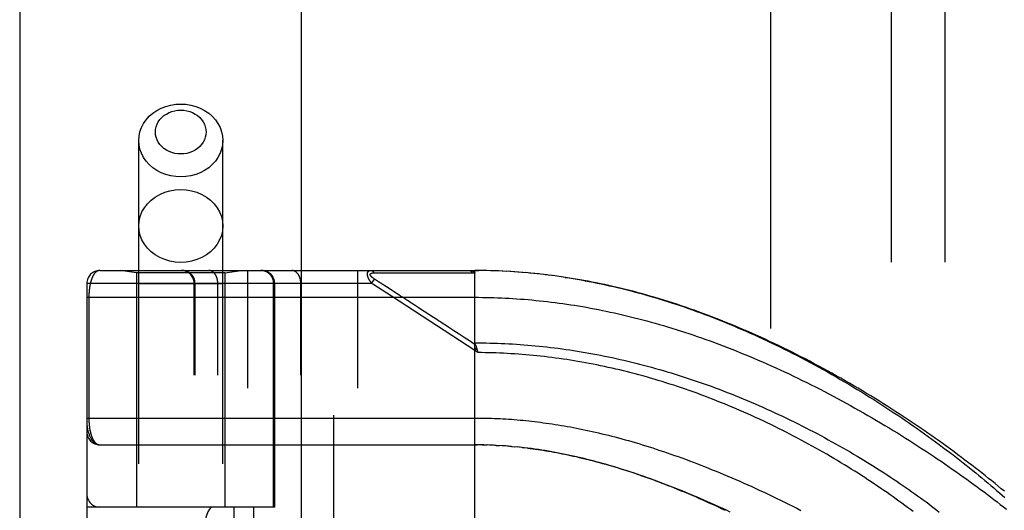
# Model space of a CAD drawing. Header units: inches. Extents: x 0 to 221, y 0 to 143.
# Tile 133 of 256: x 37.2 to 39.49, y 80.61 to 81.76. Entities that reach past the tile are written whole.
import ezdxf

# ---------------------------------------------------------------- set-up
doc = ezdxf.new("R2010")
doc.units = ezdxf.units.IN
doc.header["$LTSCALE"] = 12.142857
doc.header["$MEASUREMENT"] = 0
doc.linetypes.add('HIDDEN', pattern=[0.2, 0.1, -0.1])
doc.layers.get('0').update_dxf_attribs({"linetype": 'CONTINUOUS'})
for name, color, linetype in [('DEFAULT_2', 8, 'HIDDEN'), ('LEFTHAND_DOOR_ASSEMBLY', 7, 'CONTINUOUS'), ('SUBPANEL', 7, 'CONTINUOUS')]:
    doc.layers.add(name, color=color, linetype=linetype)

msp = doc.modelspace()

# ---------------------------------------------------------------- linework, layer by layer
at = {"color": 3, "linetype": 'Continuous'}
msp.add_line((37.1972, 110.0793), (37.1972, 33.5496), dxfattribs=at)
at = {"layer": 'DEFAULT_2', "color": 8, "linetype": 'HIDDEN'}
msp.add_line((38.9472, 34.8936), (38.9472, 103.9976), dxfattribs=at)
at = {"layer": 'LEFTHAND_DOOR_ASSEMBLY', "color": 3, "linetype": 'Continuous'}
msp.add_line((37.853, 105.1206), (37.853, 33.7706), dxfattribs=at)
at = {"layer": 'LEFTHAND_DOOR_ASSEMBLY', "color": 8, "linetype": 'HIDDEN'}
for p, q in [((37.928, 105.1206), (37.928, 33.7706)), ((37.4745, 78.2926), (37.4745, 81.475)), ((37.6705, 78.2926), (37.6705, 81.475)), ((37.3837, 81.1718), (38.2575, 81.1718)), ((37.4695, 81.1666), (37.432, 81.1718)), ((37.4695, 81.1666), (37.4695, 80.6206)), ((37.6755, 81.1666), (37.4695, 81.1666)), ((37.6755, 81.1666), (37.713, 81.1718)), ((37.6755, 81.1666), (37.6755, 80.6206)), ((37.7287, 78.4693), (37.7287, 81.1718)), ((37.9852, 78.4693), (37.9852, 81.1718)), ((38.0226, 81.1664), (38.0273, 81.1664)), ((38.0273, 81.1664), (38.0332, 81.1663)), ((38.0332, 81.1663), (38.0651, 81.1663)), ((38.0651, 81.1663), (38.0703, 81.1663)), ((38.0703, 81.1663), (38.104, 81.1662)), ((38.104, 81.1662), (38.1091, 81.1662)), ((38.1091, 81.1662), (38.1145, 81.1662)), ((38.2575, 80.5071), (38.2575, 81.1718)), ((38.2667, 81.1718), (38.2575, 81.1718)), ((38.2575, 81.1718), (38.2666, 81.1718)), ((38.276, 81.1717), (38.2666, 81.1718)), ((38.2854, 81.1716), (38.2756, 81.1717)), ((38.2947, 81.1713), (38.2847, 81.1716)), ((38.304, 81.1711), (38.2938, 81.1714)), ((38.3134, 81.1707), (38.3029, 81.1711)), ((38.3227, 81.1703), (38.312, 81.1708)), ((38.3321, 81.1698), (38.3211, 81.1704)), ((38.3414, 81.1693), (38.3302, 81.1699)), ((38.3508, 81.1687), (38.3393, 81.1694)), ((38.3601, 81.168), (38.3485, 81.1688)), ((38.3695, 81.1673), (38.3576, 81.1682)), ((38.3789, 81.1665), (38.3667, 81.1675)), ((38.3883, 81.1657), (38.3759, 81.1668)), ((38.3977, 81.1647), (38.385, 81.166)), ((38.4071, 81.1638), (38.3942, 81.1651)), ((38.4165, 81.1627), (38.4034, 81.1641)), ((38.426, 81.1616), (38.4126, 81.1631)), ((38.4354, 81.1604), (38.4218, 81.1621)), ((38.4449, 81.1592), (38.431, 81.161)), ((38.4544, 81.1579), (38.4402, 81.1598)), ((38.4639, 81.1565), (38.4494, 81.1585)), ((37.3537, 81.1418), (37.3537, 78.4993)), ((38.0172, 81.1418), (37.3537, 81.1418)), ((37.6705, 81.1406), (37.4745, 81.1406)), ((37.6037, 78.4993), (37.6037, 81.1418)), ((37.6057, 78.4993), (37.6057, 81.1418)), ((37.6587, 78.4993), (37.6587, 81.1418)), ((37.7889, 80.6206), (37.7889, 81.1418)), ((37.7912, 81.1418), (37.7912, 80.6206)), ((37.8523, 78.4993), (37.8523, 81.1418)), ((38.0172, 81.1418), (38.0238, 81.1519)), ((38.0203, 81.1398), (38.0172, 81.1418)), ((38.0634, 81.1117), (38.0203, 81.1398)), ((38.031, 81.1472), (38.0238, 81.1519)), ((38.0335, 81.1456), (38.031, 81.1472)), ((38.0358, 81.144), (38.0335, 81.1456)), ((38.0382, 81.1425), (38.0358, 81.144)), ((38.0481, 81.1361), (38.0434, 81.1391)), ((38.0516, 81.1337), (38.0481, 81.1361)), ((38.0768, 81.1173), (38.0516, 81.1337)), ((38.2575, 80.9851), (38.0634, 81.1117)), ((38.0807, 81.1148), (38.0768, 81.1173)), ((37.3537, 81.1093), (38.2575, 81.1093)), ((37.3583, 81.1093), (37.3583, 80.8273)), ((38.2616, 80.9914), (38.2575, 80.9851)), ((38.2644, 80.9805), (38.2575, 80.9851)), ((38.2627, 80.9873), (38.2631, 80.9861)), ((38.2631, 80.9861), (38.2634, 80.9849)), ((38.2634, 80.9849), (38.2637, 80.9837)), ((37.3837, 80.7656), (38.2632, 80.7656)), ((38.2646, 80.7656), (38.2575, 80.7656)), ((38.2717, 80.7655), (38.2632, 80.7656)), ((38.2789, 80.7654), (38.269, 80.7655)), ((38.2747, 80.7654), (38.2805, 80.7653)), ((38.2789, 80.7654), (38.2863, 80.7652)), ((38.2933, 80.7649), (38.2861, 80.7652)), ((38.3005, 80.7646), (38.292, 80.765)), ((38.3076, 80.7643), (38.2978, 80.7648)), ((38.3036, 80.7645), (38.3094, 80.7642)), ((38.3076, 80.7643), (38.3152, 80.7639)), ((38.3217, 80.7635), (38.3147, 80.7639)), ((38.3287, 80.763), (38.3211, 80.7635)), ((38.3358, 80.7625), (38.3269, 80.7631)), ((38.3429, 80.7619), (38.3327, 80.7627)), ((38.3386, 80.7622), (38.3445, 80.7617)), ((38.3429, 80.7619), (38.3504, 80.7612)), ((38.3577, 80.7605), (38.3502, 80.7612)), ((38.3655, 80.7596), (38.3563, 80.7606)), ((38.3682, 80.7594), (38.3742, 80.7587)), ((37.7912, 80.6206), (37.3537, 80.6206)), ((37.3837, 79.0206), (37.3837, 80.6206)), ((37.6962, 80.6206), (37.6962, 79.0206)), ((37.7421, 80.6206), (37.7421, 79.0206))]:
    msp.add_line(p, q, dxfattribs=at)
for points in [[(37.4745, 81.475), (37.4752, 81.4852), (37.4773, 81.4953), (37.4808, 81.505), (37.4857, 81.5144), (37.4918, 81.5232), (37.4991, 81.5312), (37.5075, 81.5385), (37.5168, 81.5448), (37.5269, 81.5501), (37.5377, 81.5543), (37.549, 81.5574), (37.5607, 81.5592), (37.5725, 81.5598)], [(37.5725, 81.5598), (37.5843, 81.5592), (37.5959, 81.5574), (37.6072, 81.5543), (37.618, 81.5501), (37.6281, 81.5448), (37.6375, 81.5385), (37.6458, 81.5312), (37.6531, 81.5232), (37.6592, 81.5144), (37.6641, 81.505), (37.6676, 81.4953), (37.6698, 81.4852), (37.6705, 81.475)], [(37.5725, 81.4434), (37.5653, 81.4437), (37.5584, 81.4448), (37.5516, 81.4467), (37.5451, 81.4492), (37.539, 81.4524), (37.5334, 81.4562), (37.5283, 81.4606), (37.5239, 81.4654), (37.5202, 81.4707), (37.5173, 81.4763), (37.5152, 81.4822), (37.5139, 81.4883), (37.5135, 81.4945), (37.5139, 81.5006), (37.5152, 81.5067), (37.5173, 81.5126), (37.5202, 81.5182), (37.5239, 81.5235), (37.5283, 81.5283), (37.5334, 81.5327), (37.539, 81.5365), (37.5451, 81.5397), (37.5516, 81.5422), (37.5584, 81.5441), (37.5653, 81.5452), (37.5725, 81.5455)], [(37.5725, 81.5455), (37.5796, 81.5452), (37.5866, 81.5441), (37.5934, 81.5422), (37.5999, 81.5397), (37.606, 81.5365), (37.6116, 81.5327), (37.6166, 81.5283), (37.621, 81.5235), (37.6247, 81.5182), (37.6276, 81.5126), (37.6297, 81.5067), (37.631, 81.5006), (37.6315, 81.4944), (37.631, 81.4883), (37.6297, 81.4822), (37.6276, 81.4763), (37.6247, 81.4707), (37.621, 81.4654), (37.6166, 81.4606), (37.6116, 81.4562), (37.606, 81.4524), (37.5999, 81.4492), (37.5934, 81.4467), (37.5866, 81.4448), (37.5796, 81.4437), (37.5725, 81.4434)], [(37.5725, 81.3901), (37.5607, 81.3907), (37.549, 81.3925), (37.5377, 81.3956), (37.5269, 81.3998), (37.5168, 81.4051), (37.5075, 81.4114), (37.4991, 81.4187), (37.4918, 81.4267), (37.4857, 81.4355), (37.4808, 81.4449), (37.4773, 81.4546), (37.4752, 81.4647), (37.4745, 81.475)], [(37.6705, 81.475), (37.6698, 81.4647), (37.6676, 81.4546), (37.6641, 81.4449), (37.6592, 81.4355), (37.6531, 81.4267), (37.6458, 81.4187), (37.6375, 81.4114), (37.6281, 81.4051), (37.618, 81.3998), (37.6072, 81.3956), (37.5959, 81.3925), (37.5843, 81.3907), (37.5725, 81.3901)], [(37.4745, 81.2757), (37.4753, 81.2868), (37.4778, 81.2977), (37.4819, 81.3082), (37.4876, 81.3181), (37.4947, 81.3274), (37.5032, 81.3357), (37.5128, 81.343), (37.5235, 81.3492), (37.535, 81.3541), (37.5471, 81.3577), (37.5597, 81.3598), (37.5725, 81.3606)], [(37.5725, 81.3606), (37.5853, 81.3598), (37.5978, 81.3577), (37.61, 81.3541), (37.6215, 81.3492), (37.6321, 81.343), (37.6418, 81.3357), (37.6502, 81.3274), (37.6573, 81.3181), (37.663, 81.3082), (37.6671, 81.2977), (37.6696, 81.2868), (37.6705, 81.2757)], [(37.5725, 81.1908), (37.5597, 81.1916), (37.5471, 81.1937), (37.535, 81.1973), (37.5235, 81.2022), (37.5128, 81.2084), (37.5032, 81.2157), (37.4947, 81.224), (37.4876, 81.2333), (37.4819, 81.2432), (37.4778, 81.2537), (37.4753, 81.2646), (37.4745, 81.2757)], [(37.6705, 81.2757), (37.6696, 81.2646), (37.6671, 81.2537), (37.663, 81.2432), (37.6573, 81.2333), (37.6502, 81.224), (37.6418, 81.2157), (37.6321, 81.2084), (37.6215, 81.2022), (37.61, 81.1973), (37.5978, 81.1937), (37.5853, 81.1916), (37.5725, 81.1908)], [(37.3837, 81.1718), (37.3831, 81.1718), (37.3825, 81.1718), (37.3819, 81.1717), (37.3813, 81.1716), (37.3807, 81.1715), (37.3802, 81.1713), (37.3796, 81.1711), (37.3791, 81.1709), (37.3785, 81.1707), (37.378, 81.1704), (37.3775, 81.1701), (37.3769, 81.1698), (37.3764, 81.1695), (37.3759, 81.1692), (37.3754, 81.1688), (37.3749, 81.1684), (37.3744, 81.168), (37.374, 81.1675), (37.3735, 81.1671), (37.3731, 81.1666), (37.3726, 81.1661), (37.3722, 81.1656), (37.3717, 81.1651), (37.3713, 81.1646), (37.3709, 81.164), (37.3705, 81.1634), (37.3701, 81.1629), (37.3697, 81.1623), (37.3693, 81.1616), (37.3689, 81.161), (37.3685, 81.1604), (37.3682, 81.1597), (37.3678, 81.1591), (37.3675, 81.1584), (37.3671, 81.1577), (37.3668, 81.157), (37.3665, 81.1563), (37.3662, 81.1556), (37.3659, 81.1549), (37.3656, 81.1541), (37.3653, 81.1534), (37.365, 81.1526), (37.3647, 81.1519), (37.3644, 81.1511), (37.3642, 81.1503), (37.3639, 81.1495), (37.3636, 81.1488), (37.3634, 81.148), (37.3632, 81.1472), (37.3629, 81.1464), (37.3627, 81.1455), (37.3625, 81.1447), (37.3623, 81.1439), (37.3621, 81.1431), (37.3619, 81.1422), (37.3617, 81.1414), (37.3615, 81.1406), (37.3613, 81.1397), (37.3611, 81.1389), (37.3609, 81.138), (37.3608, 81.1372), (37.3606, 81.1363), (37.3605, 81.1355), (37.3603, 81.1346), (37.3602, 81.1337), (37.36, 81.1329), (37.3599, 81.132), (37.3598, 81.1311), (37.3597, 81.1303), (37.3596, 81.1294), (37.3595, 81.1285), (37.3594, 81.1277), (37.3593, 81.1268), (37.3592, 81.126), (37.3591, 81.1251), (37.359, 81.1243), (37.3589, 81.1234), (37.3589, 81.1226), (37.3588, 81.1218), (37.3587, 81.1209), (37.3587, 81.1201), (37.3586, 81.1193), (37.3586, 81.1184), (37.3585, 81.1176), (37.3585, 81.1168), (37.3584, 81.116), (37.3584, 81.1151), (37.3584, 81.1143), (37.3584, 81.1135), (37.3584, 81.1127), (37.3583, 81.1118), (37.3583, 81.111), (37.3583, 81.1102), (37.3583, 81.1093)], [(37.6057, 81.1418), (37.6056, 81.1425), (37.6056, 81.1431), (37.6056, 81.1438), (37.6055, 81.1445), (37.6055, 81.1451), (37.6054, 81.1458), (37.6053, 81.1464), (37.6052, 81.147), (37.6051, 81.1477), (37.605, 81.1483), (37.6048, 81.149), (37.6046, 81.1496), (37.6045, 81.1502), (37.6043, 81.1509), (37.6041, 81.1515), (37.6039, 81.1521), (37.6036, 81.1527), (37.6034, 81.1533), (37.6031, 81.1539), (37.6029, 81.1545), (37.6026, 81.1551), (37.6023, 81.1557), (37.602, 81.1563), (37.6017, 81.1568), (37.6013, 81.1574), (37.601, 81.158), (37.6007, 81.1585), (37.6003, 81.159), (37.5999, 81.1596), (37.5995, 81.1601), (37.5991, 81.1606), (37.5987, 81.1611), (37.5983, 81.1616), (37.5979, 81.1621), (37.5974, 81.1626), (37.597, 81.1631), (37.5965, 81.1635), (37.596, 81.164), (37.5955, 81.1644), (37.5951, 81.1648), (37.5946, 81.1652), (37.594, 81.1656), (37.5935, 81.166), (37.593, 81.1664), (37.5925, 81.1668), (37.5919, 81.1671), (37.5914, 81.1675), (37.5908, 81.1678), (37.5902, 81.1681), (37.5897, 81.1685), (37.5891, 81.1687), (37.5885, 81.169), (37.5879, 81.1693), (37.5873, 81.1696), (37.5867, 81.1698), (37.5861, 81.17), (37.5855, 81.1702), (37.5849, 81.1705), (37.5843, 81.1706), (37.5837, 81.1708), (37.583, 81.171), (37.5824, 81.1711), (37.5818, 81.1713), (37.5811, 81.1714), (37.5805, 81.1715), (37.5798, 81.1716), (37.5792, 81.1717), (37.5786, 81.1717), (37.5779, 81.1718), (37.5773, 81.1718), (37.5766, 81.1718), (37.576, 81.1718)], [(37.6587, 81.1418), (37.6587, 81.1425), (37.6587, 81.1431), (37.6587, 81.1438), (37.6586, 81.1445), (37.6586, 81.1451), (37.6585, 81.1458), (37.6585, 81.1464), (37.6584, 81.147), (37.6583, 81.1477), (37.6582, 81.1483), (37.6581, 81.149), (37.658, 81.1496), (37.6579, 81.1502), (37.6577, 81.1509), (37.6576, 81.1515), (37.6574, 81.1521), (37.6573, 81.1527), (37.6571, 81.1533), (37.6569, 81.1539), (37.6567, 81.1545), (37.6565, 81.1551), (37.6563, 81.1557), (37.6561, 81.1563), (37.6559, 81.1568), (37.6556, 81.1574), (37.6554, 81.158), (37.6551, 81.1585), (37.6549, 81.159), (37.6546, 81.1596), (37.6543, 81.1601), (37.6541, 81.1606), (37.6538, 81.1611), (37.6535, 81.1616), (37.6531, 81.1621), (37.6528, 81.1626), (37.6525, 81.1631), (37.6522, 81.1635), (37.6518, 81.164), (37.6515, 81.1644), (37.6511, 81.1648), (37.6508, 81.1652), (37.6504, 81.1656), (37.6501, 81.166), (37.6497, 81.1664), (37.6493, 81.1668), (37.6489, 81.1671), (37.6485, 81.1675), (37.6481, 81.1678), (37.6477, 81.1681), (37.6473, 81.1685), (37.6469, 81.1687), (37.6465, 81.169), (37.6461, 81.1693), (37.6456, 81.1696), (37.6452, 81.1698), (37.6448, 81.17), (37.6443, 81.1702), (37.6439, 81.1705), (37.6434, 81.1706), (37.643, 81.1708), (37.6425, 81.171), (37.6421, 81.1711), (37.6416, 81.1713), (37.6412, 81.1714), (37.6407, 81.1715), (37.6403, 81.1716), (37.6398, 81.1717), (37.6394, 81.1717), (37.6389, 81.1718), (37.6384, 81.1718), (37.638, 81.1718), (37.6375, 81.1718)], [(37.7889, 81.1418), (37.7889, 81.1425), (37.7889, 81.1431), (37.7888, 81.1438), (37.7888, 81.1445), (37.7887, 81.1451), (37.7886, 81.1458), (37.7885, 81.1464), (37.7884, 81.147), (37.7883, 81.1477), (37.7882, 81.1483), (37.788, 81.149), (37.7879, 81.1496), (37.7877, 81.1502), (37.7875, 81.1509), (37.7873, 81.1515), (37.7871, 81.1521), (37.7869, 81.1527), (37.7866, 81.1533), (37.7864, 81.1539), (37.7861, 81.1545), (37.7858, 81.1551), (37.7855, 81.1557), (37.7852, 81.1563), (37.7849, 81.1568), (37.7846, 81.1574), (37.7842, 81.158), (37.7839, 81.1585), (37.7835, 81.159), (37.7831, 81.1596), (37.7828, 81.1601), (37.7824, 81.1606), (37.7819, 81.1611), (37.7815, 81.1616), (37.7811, 81.1621), (37.7807, 81.1626), (37.7802, 81.1631), (37.7797, 81.1635), (37.7793, 81.164), (37.7788, 81.1644), (37.7783, 81.1648), (37.7778, 81.1652), (37.7773, 81.1656), (37.7768, 81.166), (37.7762, 81.1664), (37.7757, 81.1668), (37.7752, 81.1671), (37.7746, 81.1675), (37.7741, 81.1678), (37.7735, 81.1681), (37.7729, 81.1685), (37.7723, 81.1687), (37.7718, 81.169), (37.7712, 81.1693), (37.7706, 81.1696), (37.77, 81.1698), (37.7694, 81.17), (37.7688, 81.1702), (37.7681, 81.1705), (37.7675, 81.1706), (37.7669, 81.1708), (37.7663, 81.171), (37.7656, 81.1711), (37.765, 81.1713), (37.7644, 81.1714), (37.7637, 81.1715), (37.7631, 81.1716), (37.7624, 81.1717), (37.7618, 81.1717), (37.7612, 81.1718), (37.7605, 81.1718), (37.7599, 81.1718), (37.7592, 81.1718)], [(37.8523, 81.1418), (37.8523, 81.1425), (37.8522, 81.1431), (37.8522, 81.1438), (37.8522, 81.1445), (37.8521, 81.1451), (37.8521, 81.1458), (37.852, 81.1464), (37.8519, 81.147), (37.8518, 81.1477), (37.8518, 81.1483), (37.8516, 81.149), (37.8515, 81.1496), (37.8514, 81.1502), (37.8513, 81.1509), (37.8511, 81.1515), (37.851, 81.1521), (37.8508, 81.1527), (37.8506, 81.1533), (37.8505, 81.1539), (37.8503, 81.1545), (37.8501, 81.1551), (37.8499, 81.1557), (37.8496, 81.1563), (37.8494, 81.1568), (37.8492, 81.1574), (37.8489, 81.158), (37.8487, 81.1585), (37.8484, 81.159), (37.8482, 81.1596), (37.8479, 81.1601), (37.8476, 81.1606), (37.8473, 81.1611), (37.847, 81.1616), (37.8467, 81.1621), (37.8464, 81.1626), (37.846, 81.1631), (37.8457, 81.1635), (37.8454, 81.164), (37.845, 81.1644), (37.8447, 81.1648), (37.8443, 81.1652), (37.844, 81.1656), (37.8436, 81.166), (37.8432, 81.1664), (37.8428, 81.1668), (37.8424, 81.1671), (37.842, 81.1675), (37.8416, 81.1678), (37.8412, 81.1681), (37.8408, 81.1685), (37.8404, 81.1687), (37.84, 81.169), (37.8396, 81.1693), (37.8392, 81.1696), (37.8387, 81.1698), (37.8383, 81.17), (37.8379, 81.1702), (37.8374, 81.1705), (37.837, 81.1706), (37.8365, 81.1708), (37.8361, 81.171), (37.8356, 81.1711), (37.8352, 81.1713), (37.8347, 81.1714), (37.8343, 81.1715), (37.8338, 81.1716), (37.8334, 81.1717), (37.8329, 81.1717), (37.8324, 81.1718), (37.832, 81.1718), (37.8315, 81.1718), (37.831, 81.1718)], [(38.0172, 81.1418), (38.0167, 81.1425), (38.0162, 81.1431), (38.0158, 81.1437), (38.0154, 81.1443), (38.0149, 81.1449), (38.0145, 81.1455), (38.0142, 81.1461), (38.0138, 81.1466), (38.0134, 81.1472), (38.0131, 81.1477), (38.0128, 81.1482), (38.0125, 81.1487), (38.0122, 81.1492), (38.0119, 81.1497), (38.0117, 81.1502), (38.0114, 81.1506), (38.0112, 81.1511), (38.0109, 81.1515), (38.0107, 81.152), (38.0105, 81.1524), (38.0103, 81.1528), (38.0101, 81.1532), (38.0099, 81.1536), (38.0097, 81.154), (38.0095, 81.1544), (38.0094, 81.1548), (38.0092, 81.1552), (38.009, 81.1556), (38.0089, 81.1559), (38.0088, 81.1563), (38.0086, 81.1567), (38.0085, 81.157), (38.0084, 81.1574), (38.0083, 81.1577), (38.0082, 81.158), (38.0081, 81.1584), (38.008, 81.1587), (38.0079, 81.159), (38.0078, 81.1594), (38.0077, 81.1597), (38.0077, 81.16), (38.0076, 81.1603), (38.0075, 81.1606), (38.0075, 81.1609), (38.0074, 81.1612), (38.0074, 81.1615), (38.0073, 81.1618), (38.0073, 81.1621), (38.0073, 81.1624), (38.0073, 81.1626), (38.0072, 81.1629), (38.0072, 81.1632), (38.0072, 81.1635), (38.0072, 81.1637), (38.0072, 81.164), (38.0072, 81.1642), (38.0073, 81.1645), (38.0073, 81.1647), (38.0073, 81.165), (38.0073, 81.1652), (38.0074, 81.1655), (38.0074, 81.1657), (38.0075, 81.1659), (38.0075, 81.1662), (38.0076, 81.1664), (38.0076, 81.1666), (38.0077, 81.1668), (38.0078, 81.167), (38.0079, 81.1672), (38.008, 81.1675), (38.008, 81.1677), (38.0081, 81.1679), (38.0082, 81.168), (38.0084, 81.1682), (38.0085, 81.1684), (38.0086, 81.1686), (38.0087, 81.1688), (38.0089, 81.169), (38.009, 81.1692), (38.0092, 81.1693), (38.0093, 81.1695), (38.0095, 81.1697), (38.0097, 81.1698), (38.0098, 81.17), (38.01, 81.1701), (38.0102, 81.1703), (38.0104, 81.1704), (38.0107, 81.1705), (38.0109, 81.1707), (38.0111, 81.1708), (38.0114, 81.1709), (38.0116, 81.1711), (38.0119, 81.1712), (38.0122, 81.1713), (38.0125, 81.1714), (38.0128, 81.1715), (38.0132, 81.1715), (38.0135, 81.1716), (38.0139, 81.1717), (38.0143, 81.1717), (38.0147, 81.1718), (38.0151, 81.1718), (38.0155, 81.1718), (38.016, 81.1718)], [(38.0238, 81.1519), (38.0233, 81.1522), (38.0228, 81.1525), (38.0223, 81.1528), (38.0219, 81.1531), (38.0215, 81.1534), (38.0211, 81.1537), (38.0207, 81.154), (38.0204, 81.1542), (38.02, 81.1545), (38.0197, 81.1548), (38.0194, 81.155), (38.0191, 81.1553), (38.0188, 81.1555), (38.0185, 81.1558), (38.0182, 81.156), (38.018, 81.1562), (38.0177, 81.1564), (38.0175, 81.1567), (38.0172, 81.1569), (38.017, 81.1571), (38.0168, 81.1573), (38.0166, 81.1575), (38.0164, 81.1577), (38.0162, 81.1579), (38.0161, 81.1581), (38.0159, 81.1583), (38.0157, 81.1584), (38.0156, 81.1586), (38.0154, 81.1588), (38.0153, 81.159), (38.0152, 81.1592), (38.015, 81.1593), (38.0149, 81.1595), (38.0148, 81.1597), (38.0147, 81.1598), (38.0146, 81.16), (38.0145, 81.1602), (38.0144, 81.1603), (38.0143, 81.1605), (38.0143, 81.1606), (38.0142, 81.1608), (38.0141, 81.1609), (38.0141, 81.1611), (38.014, 81.1612), (38.014, 81.1614), (38.0139, 81.1615), (38.0139, 81.1616), (38.0138, 81.1618), (38.0138, 81.1619), (38.0138, 81.162), (38.0138, 81.1622), (38.0138, 81.1623), (38.0138, 81.1624), (38.0138, 81.1626), (38.0138, 81.1627), (38.0138, 81.1628), (38.0138, 81.1629), (38.0138, 81.1631), (38.0138, 81.1632), (38.0139, 81.1633), (38.0139, 81.1634), (38.014, 81.1635), (38.014, 81.1636), (38.0141, 81.1637), (38.0141, 81.1638), (38.0142, 81.1639), (38.0143, 81.164), (38.0143, 81.1641), (38.0144, 81.1642), (38.0145, 81.1643), (38.0146, 81.1644), (38.0147, 81.1645), (38.0148, 81.1646), (38.0149, 81.1647), (38.015, 81.1648), (38.0152, 81.1649), (38.0153, 81.165), (38.0154, 81.1651), (38.0156, 81.1651), (38.0157, 81.1652), (38.0159, 81.1653), (38.016, 81.1654), (38.0162, 81.1654), (38.0164, 81.1655), (38.0166, 81.1656), (38.0168, 81.1657), (38.017, 81.1657), (38.0172, 81.1658), (38.0174, 81.1659), (38.0177, 81.1659), (38.0179, 81.166), (38.0182, 81.166), (38.0185, 81.1661), (38.0188, 81.1661), (38.0191, 81.1662), (38.0194, 81.1662), (38.0197, 81.1662), (38.0201, 81.1663), (38.0205, 81.1663), (38.0209, 81.1663), (38.0213, 81.1664), (38.0217, 81.1664), (38.0221, 81.1664), (38.0226, 81.1664)], [(38.016, 81.1718), (38.0162, 81.1718), (38.0164, 81.1718), (38.0167, 81.1718), (38.0169, 81.1718), (38.0171, 81.1717), (38.0173, 81.1717), (38.0175, 81.1716), (38.0178, 81.1715), (38.018, 81.1714), (38.0182, 81.1713), (38.0184, 81.1712), (38.0186, 81.1711), (38.0188, 81.171), (38.019, 81.1709), (38.0192, 81.1707), (38.0194, 81.1706), (38.0196, 81.1704), (38.0198, 81.1702), (38.02, 81.1701), (38.0202, 81.1699), (38.0204, 81.1697), (38.0206, 81.1695), (38.0208, 81.1692), (38.021, 81.169), (38.0212, 81.1688), (38.0213, 81.1686), (38.0215, 81.1683), (38.0217, 81.1681), (38.0218, 81.1678), (38.022, 81.1675), (38.0221, 81.1672), (38.0223, 81.167), (38.0224, 81.1667), (38.0226, 81.1664)], [(38.1145, 81.1662), (38.1174, 81.1662), (38.1204, 81.1662), (38.1236, 81.1662), (38.1269, 81.1662), (38.1304, 81.1662), (38.1379, 81.1662)], [(38.1379, 81.1662), (38.1417, 81.1662), (38.1456, 81.1662), (38.1494, 81.1662), (38.1533, 81.1662), (38.1571, 81.1662), (38.1609, 81.1662), (38.1647, 81.1662), (38.1685, 81.1662), (38.1724, 81.1662), (38.1764, 81.1662), (38.1806, 81.1662), (38.2089, 81.1662)], [(38.2089, 81.1662), (38.2142, 81.1662), (38.2197, 81.1662), (38.2255, 81.1662), (38.2316, 81.1662), (38.2379, 81.1662), (38.2445, 81.1662), (38.2513, 81.1662)], [(38.2447, 81.1718), (38.2453, 81.1718), (38.2459, 81.1718), (38.2464, 81.1718), (38.247, 81.1718), (38.2475, 81.1717), (38.248, 81.1717), (38.2485, 81.1716), (38.2489, 81.1716), (38.2494, 81.1715), (38.2498, 81.1715), (38.2502, 81.1714), (38.2506, 81.1713), (38.251, 81.1712), (38.2514, 81.1711), (38.2517, 81.1711), (38.252, 81.171), (38.2524, 81.1709), (38.2527, 81.1708), (38.253, 81.1707), (38.2532, 81.1706), (38.2535, 81.1705), (38.2537, 81.1704), (38.254, 81.1703), (38.2542, 81.1702), (38.2544, 81.17), (38.2546, 81.1699), (38.2548, 81.1698), (38.255, 81.1697), (38.2552, 81.1696), (38.2554, 81.1695), (38.2555, 81.1694), (38.2557, 81.1693), (38.2559, 81.1691), (38.256, 81.169), (38.2561, 81.1689), (38.2563, 81.1688), (38.2564, 81.1687), (38.2565, 81.1685), (38.2566, 81.1684), (38.2567, 81.1683), (38.2568, 81.1682), (38.2569, 81.168), (38.2569, 81.1679), (38.257, 81.1678), (38.2571, 81.1676), (38.2572, 81.1675), (38.2572, 81.1674), (38.2573, 81.1672), (38.2573, 81.1671), (38.2574, 81.1669), (38.2574, 81.1668), (38.2574, 81.1666), (38.2574, 81.1665), (38.2575, 81.1663), (38.2575, 81.1662), (38.2575, 81.166)], [(38.2447, 81.1718), (38.2449, 81.1718), (38.2451, 81.1718), (38.2454, 81.1718), (38.2456, 81.1718), (38.2458, 81.1717), (38.246, 81.1717), (38.2463, 81.1716), (38.2465, 81.1715), (38.2467, 81.1714), (38.2469, 81.1713), (38.2471, 81.1712), (38.2473, 81.1711), (38.2476, 81.171), (38.2478, 81.1708), (38.248, 81.1707), (38.2482, 81.1705), (38.2484, 81.1704), (38.2486, 81.1702), (38.2488, 81.17), (38.249, 81.1698), (38.2492, 81.1696), (38.2494, 81.1694), (38.2496, 81.1692), (38.2497, 81.1689), (38.2499, 81.1687), (38.2501, 81.1684), (38.2503, 81.1682), (38.2504, 81.1679), (38.2506, 81.1677), (38.2508, 81.1674), (38.2509, 81.1671), (38.2511, 81.1668), (38.2512, 81.1665), (38.2513, 81.1662)], [(38.2513, 81.1662), (38.2524, 81.1662), (38.2534, 81.1662), (38.2544, 81.1661), (38.2554, 81.1661), (38.2564, 81.1661), (38.2575, 81.166)], [(39.4912, 80.6573), (39.4841, 80.6633), (39.4768, 80.6693), (39.4695, 80.6752), (39.4621, 80.6813), (39.4545, 80.6873), (39.4469, 80.6934), (39.4392, 80.6995), (39.4314, 80.7056), (39.4235, 80.7117), (39.4156, 80.7179), (39.4075, 80.724), (39.3993, 80.7302), (39.3911, 80.7364), (39.3828, 80.7426), (39.3744, 80.7489), (39.3659, 80.7551), (39.3573, 80.7614), (39.3486, 80.7676), (39.3399, 80.7739), (39.331, 80.7801), (39.3221, 80.7864), (39.3132, 80.7927), (39.3041, 80.7989), (39.295, 80.8052), (39.2858, 80.8115), (39.2765, 80.8177), (39.2671, 80.824), (39.2577, 80.8302), (39.2483, 80.8364), (39.2387, 80.8426), (39.2291, 80.8488), (39.2195, 80.855), (39.2097, 80.8611), (39.2, 80.8672), (39.1901, 80.8733), (39.1803, 80.8794), (39.1703, 80.8854), (39.1604, 80.8914), (39.1504, 80.8974), (39.1403, 80.9033), (39.1302, 80.9092), (39.1201, 80.9151), (39.1099, 80.9209), (39.0997, 80.9266), (39.0895, 80.9324), (39.0792, 80.938), (39.069, 80.9436), (39.0586, 80.9492), (39.0483, 80.9547), (39.038, 80.9602), (39.0276, 80.9656), (39.0172, 80.9709), (39.0069, 80.9762), (38.9965, 80.9815), (38.986, 80.9866), (38.9756, 80.9917), (38.9652, 80.9968), (38.9548, 81.0017), (38.9444, 81.0066), (38.934, 81.0115), (38.9235, 81.0163), (38.9131, 81.021), (38.9027, 81.0256), (38.8923, 81.0301), (38.8819, 81.0346), (38.8716, 81.039), (38.8612, 81.0434), (38.8509, 81.0476), (38.8405, 81.0518), (38.8302, 81.056), (38.8199, 81.06), (38.8096, 81.064), (38.7994, 81.0679), (38.7891, 81.0717), (38.7789, 81.0754), (38.7687, 81.0791), (38.7586, 81.0827), (38.7484, 81.0862), (38.7383, 81.0896), (38.7282, 81.093), (38.7181, 81.0963), (38.708, 81.0995), (38.698, 81.1027), (38.688, 81.1057), (38.678, 81.1087), (38.668, 81.1116), (38.658, 81.1145), (38.6481, 81.1173), (38.6382, 81.12), (38.6284, 81.1226), (38.6185, 81.1252), (38.6087, 81.1276), (38.5989, 81.13), (38.5891, 81.1324), (38.5793, 81.1347), (38.5696, 81.1369), (38.5599, 81.139), (38.5502, 81.141), (38.5405, 81.143), (38.5309, 81.1449), (38.5213, 81.1468), (38.5117, 81.1486), (38.5021, 81.1503), (38.4925, 81.1519), (38.483, 81.1535), (38.4734, 81.155), (38.4587, 81.1572)], [(38.0434, 81.1391), (38.042, 81.14), (38.0407, 81.1409), (38.0382, 81.1425)], [(38.468, 81.1558), (38.4773, 81.1544), (38.4866, 81.1529), (38.4959, 81.1513), (38.5052, 81.1497), (38.5146, 81.148), (38.524, 81.1462), (38.5334, 81.1444), (38.5428, 81.1425), (38.5522, 81.1406), (38.5617, 81.1385), (38.5712, 81.1364), (38.5807, 81.1343), (38.5902, 81.132), (38.5998, 81.1297), (38.6093, 81.1274), (38.6189, 81.1249), (38.6286, 81.1224), (38.6382, 81.1198), (38.6479, 81.1172), (38.6576, 81.1144), (38.6673, 81.1116), (38.677, 81.1088), (38.6868, 81.1058), (38.6966, 81.1028), (38.7064, 81.0997), (38.7161, 81.0966), (38.7259, 81.0934), (38.7356, 81.0902), (38.7453, 81.0868), (38.755, 81.0835), (38.7647, 81.0801), (38.7743, 81.0766), (38.7839, 81.0731), (38.7935, 81.0695), (38.8031, 81.0658), (38.8127, 81.0621), (38.8223, 81.0584), (38.8319, 81.0546), (38.8415, 81.0507), (38.8511, 81.0467), (38.8607, 81.0427), (38.8703, 81.0386), (38.8799, 81.0345), (38.8896, 81.0303), (38.8992, 81.026), (38.9089, 81.0216), (38.9187, 81.0172), (38.9284, 81.0127), (38.9383, 81.0081), (38.9481, 81.0034), (38.9581, 80.9986), (38.9681, 80.9938), (38.9781, 80.9888), (38.9882, 80.9838), (38.9983, 80.9786), (39.0084, 80.9734), (39.0186, 80.9682), (39.0287, 80.9628), (39.0388, 80.9574), (39.0489, 80.952), (39.059, 80.9465), (39.0691, 80.9409), (39.0791, 80.9353), (39.0891, 80.9297), (39.099, 80.924), (39.109, 80.9182), (39.1189, 80.9125), (39.1287, 80.9066), (39.1385, 80.9008), (39.1483, 80.8949), (39.158, 80.8889), (39.1677, 80.883), (39.1773, 80.877), (39.1869, 80.8709), (39.1964, 80.8649), (39.2058, 80.8588), (39.2152, 80.8527), (39.2246, 80.8466), (39.2338, 80.8405), (39.243, 80.8344), (39.2521, 80.8282), (39.2612, 80.8221), (39.2702, 80.8159), (39.2791, 80.8097), (39.2879, 80.8035), (39.2966, 80.7974), (39.3053, 80.7912), (39.3139, 80.785), (39.3224, 80.7789), (39.3308, 80.7727), (39.3391, 80.7666), (39.3474, 80.7604), (39.3555, 80.7543), (39.3636, 80.7482), (39.3716, 80.7421), (39.3794, 80.736), (39.3872, 80.73), (39.3949, 80.724), (39.4025, 80.718), (39.41, 80.712), (39.4174, 80.706), (39.4247, 80.7001), (39.4319, 80.6942), (39.439, 80.6883), (39.446, 80.6825), (39.4529, 80.6767), (39.4597, 80.6709), (39.4664, 80.6652), (39.473, 80.6595), (39.4795, 80.6538), (39.4859, 80.6482), (39.4922, 80.6426)], [(38.1183, 81.0903), (38.1149, 81.0925), (38.1116, 81.0947), (38.1084, 81.0968), (38.1052, 81.0988), (38.1022, 81.1008), (38.0992, 81.1027), (38.0965, 81.1045), (38.0938, 81.1062), (38.0914, 81.1079), (38.089, 81.1094), (38.0868, 81.1108), (38.0847, 81.1122), (38.0807, 81.1148)], [(38.1287, 81.0835), (38.1252, 81.0858), (38.1183, 81.0903)], [(38.2575, 81.1093), (38.2663, 81.1093), (38.2752, 81.1092), (38.284, 81.1091), (38.2929, 81.1089), (38.3017, 81.1087), (38.3106, 81.1084), (38.3195, 81.108), (38.3283, 81.1076), (38.3372, 81.1071), (38.3461, 81.1066), (38.355, 81.106), (38.3639, 81.1054), (38.3728, 81.1047), (38.3818, 81.104), (38.3907, 81.1032), (38.3997, 81.1023), (38.4086, 81.1014), (38.4176, 81.1005), (38.4266, 81.0994), (38.4356, 81.0984), (38.4446, 81.0972), (38.4537, 81.096), (38.4628, 81.0948), (38.4718, 81.0935), (38.4809, 81.0921), (38.4901, 81.0907), (38.4992, 81.0892), (38.5084, 81.0876), (38.5176, 81.086), (38.5268, 81.0844), (38.536, 81.0826), (38.5453, 81.0808), (38.5546, 81.079), (38.5639, 81.0771), (38.5732, 81.0751), (38.5826, 81.073), (38.5919, 81.0709), (38.6014, 81.0688), (38.6108, 81.0665), (38.6203, 81.0642), (38.6298, 81.0618), (38.6393, 81.0594), (38.6489, 81.0569), (38.6584, 81.0543), (38.6681, 81.0517), (38.6777, 81.049), (38.6874, 81.0462), (38.6971, 81.0434), (38.7068, 81.0405), (38.7166, 81.0375), (38.7264, 81.0345), (38.7362, 81.0314), (38.746, 81.0282), (38.7559, 81.0249), (38.7658, 81.0216), (38.7758, 81.0182), (38.7857, 81.0147), (38.7957, 81.0112), (38.8057, 81.0076), (38.8158, 81.0039), (38.8259, 81.0002), (38.836, 80.9963), (38.8461, 80.9924), (38.8562, 80.9885), (38.8664, 80.9845), (38.8766, 80.9803), (38.8868, 80.9762), (38.897, 80.9719), (38.9072, 80.9676), (38.9175, 80.9632), (38.9277, 80.9588), (38.938, 80.9543), (38.9483, 80.9497), (38.9586, 80.945), (38.9689, 80.9403), (38.9792, 80.9355), (38.9895, 80.9307), (38.9999, 80.9258), (39.0102, 80.9208), (39.0205, 80.9158), (39.0308, 80.9107), (39.0411, 80.9056), (39.0514, 80.9004), (39.0617, 80.8951), (39.0719, 80.8898), (39.0822, 80.8845), (39.0924, 80.8791), (39.1026, 80.8736), (39.1128, 80.8681), (39.123, 80.8626), (39.1331, 80.857), (39.1432, 80.8513), (39.1533, 80.8457), (39.1633, 80.84), (39.1733, 80.8342), (39.1832, 80.8284), (39.1931, 80.8226), (39.203, 80.8168), (39.2128, 80.8109), (39.2226, 80.805), (39.2323, 80.7991), (39.2419, 80.7932), (39.2515, 80.7872), (39.261, 80.7813), (39.2705, 80.7753), (39.2799, 80.7693), (39.2892, 80.7633), (39.2985, 80.7573), (39.3077, 80.7513), (39.3168, 80.7453), (39.3259, 80.7392), (39.3348, 80.7332), (39.3437, 80.7272), (39.3526, 80.7212), (39.3613, 80.7152), (39.3699, 80.7092), (39.3785, 80.7032), (39.387, 80.6972), (39.3954, 80.6912), (39.4037, 80.6852), (39.4119, 80.6793), (39.4201, 80.6734), (39.4281, 80.6675), (39.436, 80.6616), (39.4439, 80.6557), (39.4516, 80.6499), (39.4593, 80.6441), (39.4669, 80.6383), (39.4744, 80.6325), (39.4817, 80.6268), (39.489, 80.6211), (39.4962, 80.6154)], [(38.1817, 81.049), (38.1772, 81.0519), (38.1729, 81.0547), (38.1689, 81.0573), (38.165, 81.0599), (38.1612, 81.0623), (38.1575, 81.0647), (38.1539, 81.0671), (38.1503, 81.0694), (38.1467, 81.0718), (38.1431, 81.0741), (38.1395, 81.0765), (38.1287, 81.0835)], [(38.2084, 81.0316), (38.1968, 81.0391), (38.1915, 81.0426), (38.1817, 81.049)], [(38.2351, 81.0141), (38.2211, 81.0233), (38.2084, 81.0316)], [(38.2587, 80.9988), (38.2505, 81.0041), (38.2426, 81.0093), (38.2351, 81.0141)], [(38.2586, 80.999), (38.2585, 80.9993), (38.2584, 80.9995), (38.2583, 80.9997), (38.2582, 80.9999), (38.2581, 81.0002), (38.258, 81.0004), (38.2579, 81.0006), (38.2579, 81.0008), (38.2578, 81.001), (38.2577, 81.0013), (38.2577, 81.0015), (38.2576, 81.0017), (38.2576, 81.0019), (38.2576, 81.0021), (38.2575, 81.0023), (38.2575, 81.0025), (38.2575, 81.0028), (38.2575, 81.003), (38.2575, 81.0032)], [(38.2575, 81.0032), (38.2662, 81.0032), (38.275, 81.0031), (38.2838, 81.0029), (38.2926, 81.0028), (38.3014, 81.0025), (38.3102, 81.0022), (38.319, 81.0019), (38.3278, 81.0015), (38.3366, 81.0011), (38.3454, 81.0006), (38.3543, 81), (38.3631, 80.9994), (38.3719, 80.9988), (38.3808, 80.9981), (38.3896, 80.9973), (38.3985, 80.9965), (38.4073, 80.9956), (38.4162, 80.9947), (38.4251, 80.9937), (38.434, 80.9927), (38.4429, 80.9916), (38.4518, 80.9905), (38.4607, 80.9893), (38.4696, 80.988), (38.4785, 80.9867), (38.4875, 80.9854), (38.4965, 80.984), (38.5054, 80.9825), (38.5144, 80.981), (38.5234, 80.9794), (38.5324, 80.9778), (38.5414, 80.9761), (38.5505, 80.9743), (38.5595, 80.9725), (38.5686, 80.9707), (38.5776, 80.9688), (38.5867, 80.9668), (38.5958, 80.9647), (38.6049, 80.9627), (38.614, 80.9605), (38.6232, 80.9583), (38.6323, 80.956), (38.6415, 80.9537), (38.6507, 80.9513), (38.6598, 80.9489), (38.669, 80.9464), (38.6783, 80.9438), (38.6875, 80.9412), (38.6967, 80.9386), (38.7059, 80.9358), (38.7152, 80.933), (38.7245, 80.9302), (38.7337, 80.9273), (38.743, 80.9243), (38.7523, 80.9213), (38.7616, 80.9182), (38.7709, 80.915), (38.7802, 80.9118), (38.7895, 80.9086), (38.7988, 80.9053), (38.8081, 80.9019), (38.8174, 80.8984), (38.8267, 80.895), (38.8361, 80.8914), (38.8454, 80.8878), (38.8547, 80.8842), (38.864, 80.8804), (38.8733, 80.8767), (38.8825, 80.8729), (38.8918, 80.869), (38.9011, 80.8651), (38.9103, 80.8611), (38.9195, 80.8571), (38.9287, 80.853), (38.9379, 80.8489), (38.9471, 80.8448), (38.9562, 80.8405), (38.9654, 80.8363), (38.9745, 80.832), (38.9835, 80.8277), (38.9926, 80.8233), (39.0016, 80.8189), (39.0105, 80.8144), (39.0195, 80.8099), (39.0284, 80.8054), (39.0372, 80.8009), (39.046, 80.7963), (39.0548, 80.7917), (39.0636, 80.787), (39.0722, 80.7823), (39.0809, 80.7776), (39.0895, 80.7729), (39.098, 80.7681), (39.1065, 80.7634), (39.1149, 80.7586), (39.1233, 80.7538), (39.1316, 80.7489), (39.1398, 80.7441), (39.148, 80.7392), (39.1561, 80.7344), (39.1641, 80.7295), (39.1721, 80.7246), (39.18, 80.7197), (39.1878, 80.7148), (39.1956, 80.7099), (39.2033, 80.705), (39.2109, 80.7001), (39.2184, 80.6953), (39.2259, 80.6904), (39.2332, 80.6855), (39.2405, 80.6806), (39.2477, 80.6757), (39.2549, 80.6708), (39.2619, 80.666), (39.2689, 80.6611), (39.2757, 80.6563), (39.2825, 80.6515), (39.2892, 80.6467), (39.2959, 80.6419), (39.3024, 80.6371), (39.3088, 80.6324), (39.3152, 80.6277), (39.3214, 80.623), (39.3276, 80.6183), (39.3337, 80.6136), (39.3397, 80.609)], [(38.2586, 80.999), (38.2589, 80.9983), (38.2592, 80.9978), (38.2594, 80.9973), (38.2596, 80.9968), (38.2598, 80.9963), (38.2601, 80.9958), (38.2603, 80.9953), (38.2605, 80.9948), (38.2607, 80.9942), (38.2609, 80.9937), (38.261, 80.9931), (38.2612, 80.9926), (38.2614, 80.992), (38.2616, 80.9914)], [(38.2616, 80.9914), (38.2618, 80.9909), (38.2619, 80.9903), (38.2621, 80.9897), (38.2623, 80.9891), (38.2624, 80.9885), (38.2626, 80.9879), (38.2627, 80.9873)], [(38.2637, 80.9837), (38.2642, 80.9812), (38.2644, 80.9805)], [(39.2788, 80.6099), (39.2724, 80.6147), (39.2658, 80.6196), (39.2592, 80.6245), (39.2525, 80.6295), (39.2457, 80.6344), (39.2389, 80.6393), (39.2319, 80.6443), (39.2249, 80.6493), (39.2178, 80.6542), (39.2106, 80.6592), (39.2033, 80.6642), (39.196, 80.6692), (39.1886, 80.6742), (39.1811, 80.6792), (39.1735, 80.6842), (39.1659, 80.6892), (39.1581, 80.6942), (39.1504, 80.6992), (39.1425, 80.7041), (39.1346, 80.7091), (39.1266, 80.7141), (39.1186, 80.719), (39.1104, 80.7239), (39.1023, 80.7288), (39.0941, 80.7337), (39.0858, 80.7386), (39.0774, 80.7435), (39.0691, 80.7483), (39.0606, 80.7531), (39.0521, 80.7579), (39.0436, 80.7626), (39.035, 80.7673), (39.0264, 80.772), (39.0177, 80.7767), (39.009, 80.7813), (39.0003, 80.7859), (38.9915, 80.7905), (38.9827, 80.795), (38.9739, 80.7994), (38.965, 80.8039), (38.9562, 80.8083), (38.9472, 80.8126), (38.9383, 80.8169), (38.9293, 80.8212), (38.9204, 80.8254), (38.9114, 80.8295), (38.9023, 80.8336), (38.8933, 80.8377), (38.8843, 80.8417), (38.8752, 80.8457), (38.8662, 80.8496), (38.8571, 80.8534), (38.848, 80.8572), (38.8389, 80.861), (38.8298, 80.8646), (38.8207, 80.8683), (38.8116, 80.8718), (38.8025, 80.8754), (38.7934, 80.8788), (38.7844, 80.8822), (38.7753, 80.8856), (38.7662, 80.8889), (38.7571, 80.8921), (38.748, 80.8952), (38.7389, 80.8984), (38.7299, 80.9014), (38.7208, 80.9044), (38.7118, 80.9073), (38.7027, 80.9102), (38.6937, 80.913), (38.6847, 80.9158), (38.6757, 80.9184), (38.6667, 80.9211), (38.6577, 80.9237), (38.6487, 80.9262), (38.6397, 80.9286), (38.6308, 80.931), (38.6218, 80.9334), (38.6129, 80.9356), (38.604, 80.9378), (38.5951, 80.94), (38.5862, 80.9421), (38.5773, 80.9442), (38.5684, 80.9461), (38.5596, 80.9481), (38.5507, 80.9499), (38.5419, 80.9517), (38.5331, 80.9535), (38.5243, 80.9552), (38.5155, 80.9568), (38.5067, 80.9584), (38.4979, 80.9599), (38.4892, 80.9614), (38.4804, 80.9628), (38.4717, 80.9642), (38.463, 80.9655), (38.4543, 80.9667), (38.4456, 80.9679), (38.4369, 80.9691), (38.4282, 80.9702), (38.4195, 80.9712), (38.4108, 80.9722), (38.4022, 80.9731), (38.3935, 80.9739), (38.3849, 80.9748), (38.3762, 80.9755), (38.3676, 80.9762), (38.359, 80.9769), (38.3504, 80.9775), (38.3418, 80.978), (38.3331, 80.9785), (38.3245, 80.9789), (38.3159, 80.9793), (38.3073, 80.9797), (38.2987, 80.9799), (38.2901, 80.9802), (38.2816, 80.9803), (38.273, 80.9805), (38.2644, 80.9805)], [(37.3537, 80.8281), (38.264, 80.8281), (38.2705, 80.828), (38.2771, 80.8279), (38.2836, 80.8278), (38.2902, 80.8276), (38.2967, 80.8274), (38.3033, 80.8272), (38.3099, 80.8269), (38.3165, 80.8266), (38.323, 80.8262), (38.3296, 80.8259), (38.3363, 80.8254), (38.3429, 80.825), (38.3495, 80.8245), (38.3562, 80.8239), (38.3629, 80.8233), (38.3696, 80.8227), (38.3763, 80.822), (38.383, 80.8213), (38.3898, 80.8206), (38.3966, 80.8198), (38.4034, 80.819), (38.4102, 80.8181), (38.417, 80.8172), (38.4239, 80.8163), (38.4308, 80.8153), (38.4378, 80.8143), (38.4447, 80.8132), (38.4517, 80.8121), (38.4588, 80.8109), (38.4658, 80.8097), (38.4729, 80.8085), (38.4801, 80.8072), (38.4872, 80.8058), (38.4945, 80.8044), (38.5017, 80.803), (38.509, 80.8015), (38.5163, 80.8), (38.5237, 80.7984), (38.5311, 80.7967), (38.5385, 80.7951), (38.546, 80.7933), (38.5535, 80.7915), (38.5611, 80.7897), (38.5687, 80.7878), (38.5764, 80.7859), (38.5841, 80.7839), (38.5919, 80.7818), (38.5997, 80.7797), (38.6075, 80.7775), (38.6154, 80.7753), (38.6234, 80.773), (38.6314, 80.7707), (38.6394, 80.7683), (38.6475, 80.7659), (38.6557, 80.7634), (38.6639, 80.7608), (38.6721, 80.7582), (38.6804, 80.7555), (38.6887, 80.7527), (38.6971, 80.7499), (38.7056, 80.7471), (38.7141, 80.7441), (38.7226, 80.7411), (38.7312, 80.7381), (38.7398, 80.735), (38.7485, 80.7318), (38.7573, 80.7285), (38.7661, 80.7252), (38.7749, 80.7219), (38.7838, 80.7184), (38.7927, 80.7149), (38.8017, 80.7114), (38.8107, 80.7077), (38.8197, 80.7041), (38.8288, 80.7003), (38.838, 80.6965), (38.8471, 80.6926), (38.8564, 80.6887), (38.8656, 80.6847), (38.8749, 80.6806), (38.8842, 80.6765), (38.8936, 80.6723), (38.903, 80.6681), (38.9124, 80.6638), (38.9218, 80.6594), (38.9313, 80.655), (38.9408, 80.6505), (38.9503, 80.646), (38.9598, 80.6414), (38.9694, 80.6367), (38.9789, 80.632), (38.9885, 80.6273), (38.9981, 80.6225), (39.0077, 80.6176), (39.0173, 80.6127)], [(37.3537, 80.8156), (37.3537, 80.815), (37.3537, 80.8144), (37.3538, 80.8137), (37.3538, 80.813), (37.3539, 80.8122), (37.3539, 80.8114), (37.354, 80.8105), (37.3541, 80.8096), (37.3543, 80.8085), (37.3544, 80.8073), (37.3546, 80.8061), (37.3549, 80.8047), (37.3551, 80.8031), (37.3555, 80.8015), (37.3559, 80.7997), (37.3563, 80.7977), (37.3569, 80.7957), (37.3575, 80.7937), (37.3581, 80.7917), (37.3587, 80.7899), (37.3594, 80.7882), (37.3601, 80.7866), (37.3607, 80.7851), (37.3614, 80.7836), (37.3621, 80.7823), (37.3628, 80.781), (37.3634, 80.7798), (37.3641, 80.7786), (37.3648, 80.7776), (37.3655, 80.7766), (37.3662, 80.7756), (37.367, 80.7747), (37.3677, 80.7739), (37.3684, 80.7731), (37.3691, 80.7723), (37.3698, 80.7716), (37.3705, 80.771), (37.3712, 80.7704), (37.3719, 80.7698), (37.3726, 80.7693), (37.3733, 80.7688), (37.374, 80.7684), (37.3748, 80.768), (37.3755, 80.7676), (37.3762, 80.7673), (37.3769, 80.767), (37.3776, 80.7667), (37.3783, 80.7664), (37.379, 80.7662), (37.3796, 80.7661), (37.3803, 80.7659), (37.381, 80.7658), (37.3817, 80.7657), (37.3824, 80.7656), (37.383, 80.7656), (37.3837, 80.7656)], [(37.3583, 80.8273), (37.3583, 80.8265), (37.3583, 80.8256), (37.3584, 80.8248), (37.3584, 80.824), (37.3584, 80.8232), (37.3584, 80.8223), (37.3584, 80.8215), (37.3585, 80.8207), (37.3585, 80.8198), (37.3586, 80.819), (37.3586, 80.8181), (37.3587, 80.8173), (37.3587, 80.8165), (37.3588, 80.8156), (37.3589, 80.8147), (37.3589, 80.8139), (37.359, 80.813), (37.3591, 80.8122), (37.3592, 80.8113), (37.3593, 80.8104), (37.3594, 80.8095), (37.3595, 80.8086), (37.3596, 80.8078), (37.3597, 80.8069), (37.3598, 80.806), (37.36, 80.8051), (37.3601, 80.8042), (37.3602, 80.8033), (37.3604, 80.8024), (37.3605, 80.8016), (37.3607, 80.8007), (37.3609, 80.7998), (37.361, 80.7989), (37.3612, 80.7981), (37.3614, 80.7972), (37.3616, 80.7964), (37.3618, 80.7955), (37.362, 80.7946), (37.3622, 80.7938), (37.3624, 80.793), (37.3626, 80.7921), (37.3629, 80.7913), (37.3631, 80.7905), (37.3634, 80.7896), (37.3636, 80.7888), (37.3639, 80.788), (37.3641, 80.7872), (37.3644, 80.7864), (37.3647, 80.7856), (37.365, 80.7848), (37.3653, 80.7841), (37.3656, 80.7833), (37.3659, 80.7826), (37.3662, 80.7818), (37.3665, 80.7811), (37.3668, 80.7804), (37.3672, 80.7796), (37.3675, 80.7789), (37.3679, 80.7782), (37.3683, 80.7776), (37.3686, 80.7769), (37.369, 80.7762), (37.3694, 80.7756), (37.3698, 80.775), (37.3702, 80.7744), (37.3706, 80.7738), (37.371, 80.7732), (37.3715, 80.7726), (37.3719, 80.7721), (37.3724, 80.7716), (37.3728, 80.771), (37.3733, 80.7706), (37.3738, 80.7701), (37.3742, 80.7696), (37.3747, 80.7692), (37.3752, 80.7688), (37.3757, 80.7684), (37.3763, 80.768), (37.3768, 80.7677), (37.3773, 80.7674), (37.3779, 80.7671), (37.3784, 80.7668), (37.379, 80.7666), (37.3795, 80.7663), (37.3801, 80.7661), (37.3807, 80.766), (37.3813, 80.7658), (37.3819, 80.7657), (37.3825, 80.7657), (37.3831, 80.7656), (37.3837, 80.7656)], [(38.3814, 80.7578), (38.3734, 80.7588), (38.3623, 80.76)], [(38.3802, 80.7579), (38.3862, 80.7572), (38.3923, 80.7564), (38.3984, 80.7555), (38.4045, 80.7547), (38.4106, 80.7537), (38.4168, 80.7528), (38.423, 80.7518), (38.4293, 80.7507), (38.4355, 80.7497), (38.4418, 80.7485), (38.4482, 80.7474), (38.4546, 80.7462), (38.461, 80.7449), (38.4674, 80.7436), (38.4739, 80.7423), (38.4805, 80.7409), (38.487, 80.7394), (38.4937, 80.738), (38.5003, 80.7364), (38.507, 80.7348), (38.5138, 80.7332), (38.5206, 80.7315), (38.5274, 80.7298), (38.5343, 80.728), (38.5413, 80.7262), (38.5482, 80.7243), (38.5553, 80.7224), (38.5624, 80.7204), (38.5695, 80.7184), (38.5767, 80.7163), (38.5839, 80.7141), (38.5912, 80.7119), (38.5985, 80.7097), (38.6059, 80.7074), (38.6134, 80.705), (38.6209, 80.7026), (38.6284, 80.7001), (38.636, 80.6975), (38.6437, 80.6949), (38.6514, 80.6923), (38.6592, 80.6895), (38.667, 80.6868), (38.6749, 80.6839), (38.6828, 80.681), (38.6908, 80.678), (38.6988, 80.675), (38.7069, 80.6719), (38.7151, 80.6688), (38.7233, 80.6655), (38.7315, 80.6623), (38.7398, 80.6589), (38.7481, 80.6555), (38.7565, 80.652), (38.765, 80.6485), (38.7735, 80.6449), (38.782, 80.6412), (38.7906, 80.6375), (38.7992, 80.6337), (38.8079, 80.6299), (38.8166, 80.626), (38.8254, 80.622), (38.8342, 80.618), (38.843, 80.6139), (38.8519, 80.6097)], [(38.8419, 80.6122), (38.8341, 80.6159), (38.8264, 80.6195), (38.8187, 80.6231), (38.811, 80.6266), (38.8034, 80.63), (38.7959, 80.6334), (38.7884, 80.6368), (38.781, 80.64), (38.7736, 80.6433), (38.7662, 80.6464), (38.7589, 80.6496), (38.7516, 80.6527), (38.7443, 80.6557), (38.737, 80.6587), (38.7298, 80.6617), (38.7226, 80.6646), (38.7155, 80.6674), (38.7083, 80.6703), (38.7012, 80.673), (38.6942, 80.6758), (38.6871, 80.6785), (38.6801, 80.6811), (38.673, 80.6837), (38.666, 80.6863), (38.659, 80.6888), (38.6521, 80.6913), (38.6451, 80.6937), (38.6382, 80.6961), (38.6312, 80.6985), (38.6243, 80.7009), (38.6173, 80.7032), (38.6104, 80.7054), (38.6035, 80.7076), (38.5965, 80.7098), (38.5896, 80.712), (38.5826, 80.7141), (38.5756, 80.7162), (38.5686, 80.7183), (38.5616, 80.7203), (38.5546, 80.7223), (38.5475, 80.7242), (38.5405, 80.7262), (38.5334, 80.728), (38.5263, 80.7299), (38.5191, 80.7317), (38.512, 80.7335), (38.5048, 80.7352), (38.4975, 80.7369), (38.4902, 80.7386), (38.4829, 80.7402), (38.4755, 80.7418), (38.4681, 80.7434), (38.4605, 80.7449), (38.4528, 80.7464), (38.4451, 80.7479), (38.4373, 80.7493), (38.4294, 80.7507), (38.4215, 80.752), (38.4135, 80.7533), (38.4055, 80.7545), (38.3975, 80.7557), (38.3894, 80.7567), (38.3814, 80.7578)]]:
    msp.add_lwpolyline(points, dxfattribs=at)
for centre, start, end in [((37.3837, 81.1418), 90, 180), ((37.5737, 81.1418), 0, 90), ((37.7612, 81.1418), 0, 90), ((37.3837, 80.7956), 180, 269.9999), ((37.3837, 80.6506), 180, 270)]:
    msp.add_arc(centre, 0.03, start, end, dxfattribs=at)
msp.add_ellipse((37.6466, 80.3706), major_axis=(0, 0.25), ratio=0.146965, start_param=0, end_param=1.570796, dxfattribs=at)
at = {"layer": 'SUBPANEL', "color": 8, "linetype": 'HIDDEN'}
for p, q in [((39.2285, 37.4768), (39.2285, 101.4143)), ((39.3535, 37.4768), (39.3535, 101.4143))]:
    msp.add_line(p, q, dxfattribs=at)

doc.saveas('drawing.dxf')
